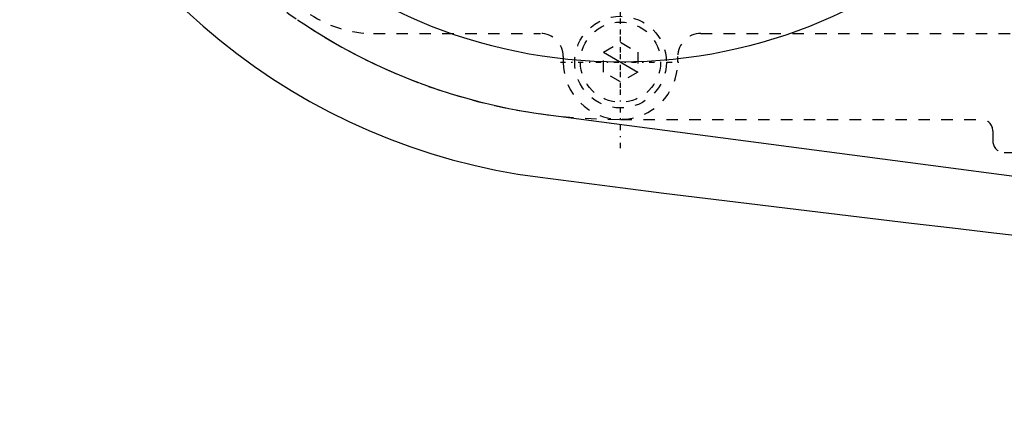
# Model space of a CAD drawing. Extents: x -706 to 156, y -125 to 125.
# Tile 1 of 11: x -702 to -616, y -76 to -41. Entities that reach past the tile are written whole.
import ezdxf

# ---------------------------------------------------------------- set-up
doc = ezdxf.new("R2010")
doc.units = 0
doc.linetypes.add('CENTER', pattern=[1.5, 0.45, -0.5, 0.05, -0.5])
doc.linetypes.add('DASHED', pattern=[2, 1, -1])
for name, color, linetype in [('AM_0', 7, 'CONTINUOUS'), ('AM_10', 7, 'CONTINUOUS'), ('AM_3', 7, 'DASHED'), ('AM_7', 7, 'CENTER')]:
    doc.layers.add(name, color=color, linetype=linetype)

msp = doc.modelspace()

# ---------------------------------------------------------------- linework, layer by layer
at = {"layer": 'AM_0', "color": 7, "linetype": 'CONTINUOUS'}
msp.add_line((-656.531, -49.572), (-615.653, -54.957), dxfattribs=at)
msp.add_polyline3d([(-678.188, -41.297, 0), (-677.65, -41.659, 0), (-676.561, -42.362, 0), (-675.453, -43.037, 0), (-674.893, -43.363, 0), (-674.328, -43.682, 0), (-673.186, -44.299, 0), (-672.028, -44.886, 0), (-670.855, -45.443, 0), (-669.668, -45.969, 0), (-668.467, -46.465, 0), (-667.862, -46.701, 0), (-667.253, -46.929, 0), (-666.027, -47.362, 0), (-664.79, -47.762, 0), (-663.543, -48.131, 0), (-662.285, -48.467, 0), (-661.019, -48.771, 0), (-660.383, -48.91, 0), (-659.745, -49.041, 0), (-658.464, -49.278, 0), (-657.177, -49.482, 0), (-656.531, -49.572, 0)], dxfattribs=at)
msp.add_circle((-650, 0), 45, dxfattribs=at)
for centre, radius, start, end in [((-650, 0), 55.5, 199.08316, 262.74681), ((-273.054, 2920.273), 3000, 262.646874, 267.079178)]:
    msp.add_arc(centre, radius, start, end, dxfattribs=at)
at = {"layer": 'AM_10', "color": 7, "linetype": 'CONTINUOUS'}
msp.add_line((-651.5, -44.134), (-648.5, -45.866), dxfattribs=at)
at = {"layer": 'AM_3', "color": 6, "linetype": 'DASHED'}
for p, q in [((-671.558, -42.5), (-657, -42.5)), ((-643, -42.5), (-517, -42.5)), ((-651.5, -44.134), (-650, -43.268)), ((-650, -43.268), (-648.5, -44.134)), ((-655, -44.5), (-655, -45)), ((-651.5, -45.866), (-651.5, -44.134)), ((-648.5, -44.134), (-648.5, -45.866)), ((-645, -45), (-645, -44.5)), ((-650, -46.732), (-651.5, -45.866)), ((-648.5, -45.866), (-650, -46.732)), ((-650, -50), (-618.5, -50)), ((-617.5, -51), (-617.5, -51.9)), ((-616.5, -52.9), (-588.5, -52.9))]:
    msp.add_line(p, q, dxfattribs=at)
for radius in [4, 3.5]:
    msp.add_circle((-650, -45), radius, dxfattribs=at)
for centre, radius, start, end in [((-650, 0), 50, 90, 270), ((-671.558, -32.5), 10, 236.44268, 270), ((-657, -44.5), 2, 0, 90), ((-643, -44.5), 2, 90, 180), ((-650, -45), 5, 180, 0), ((-618.5, -51), 1, 0, 90), ((-616.5, -51.9), 1, 180, 270)]:
    msp.add_arc(centre, radius, start, end, dxfattribs=at)
at = {"layer": 'AM_7', "color": 4, "linetype": 'CENTER'}
for p, q in [((-650, -52.5), (-650, 52.5)), ((-650, -47.25), (-650, 47.25)), ((-655.25, -45), (-644.75, -45))]:
    msp.add_line(p, q, dxfattribs=at)

doc.saveas('drawing.dxf')
